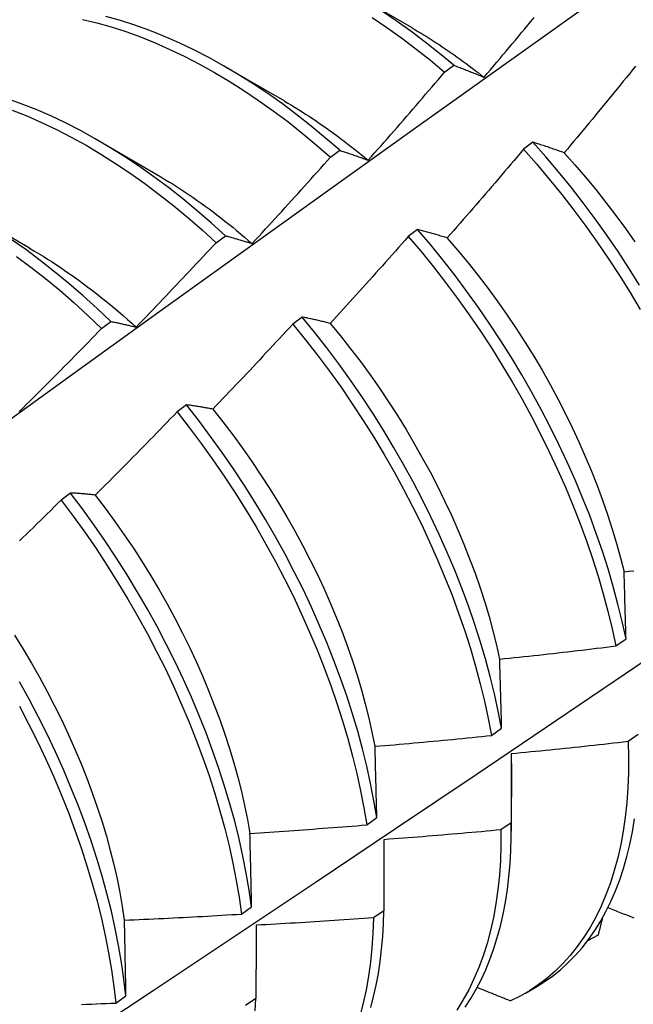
# Model space of a CAD drawing. Header units: inches. Extents: x 25 to 246, y 20 to 159.
# Tile 91 of 113: x 233.282 to 233.449, y 77.827 to 78.096. Entities that reach past the tile are written whole.
import ezdxf

# ---------------------------------------------------------------- set-up
doc = ezdxf.new("R2010")
doc.units = ezdxf.units.IN
doc.header["$MEASUREMENT"] = 0
doc.layers.add('Visible Edges(ANSI)', color=7, linetype='Continuous', lineweight=25)

msp = doc.modelspace()

# ---------------------------------------------------------------- linework, layer by layer
at = {"layer": 'Visible Edges(ANSI)'}
for p, q in [((233.37263, 78.10269), (233.38858, 78.09346)), ((233.33784, 78.08265), (233.35379, 78.07342)), ((233.39753, 78.08129), (233.40005, 78.08316)), ((233.30304, 78.06261), (233.31899, 78.05338)), ((233.42161, 78.06216), (233.41907, 78.06024)), ((233.36636, 78.05808), (233.36888, 78.05996)), ((233.26824, 78.04257), (233.28419, 78.03334)), ((233.39015, 78.03836), (233.3876, 78.03643)), ((233.33514, 78.03476), (233.33767, 78.03665)), ((233.35863, 78.01447), (233.35608, 78.01254)), ((233.30389, 78.01134), (233.30642, 78.01324)), ((233.32704, 77.99051), (233.32449, 77.98857)), ((233.29539, 77.96646), (233.29283, 77.96452)), ((233.4443, 77.92472), (233.44704, 77.9267)), ((233.41034, 77.90029), (233.41309, 77.90226)), ((233.45039, 77.90057), (233.44759, 77.89862)), ((233.41575, 77.89265), (233.41573, 77.87421)), ((233.37626, 77.87591), (233.37902, 77.87788)), ((233.41571, 77.87648), (233.41291, 77.87454)), ((233.38095, 77.87187), (233.38092, 77.85247)), ((233.34207, 77.85157), (233.34484, 77.85354)), ((233.38092, 77.85247), (233.3781, 77.85054)), ((233.43942, 77.84581), (233.43651, 77.84424)), ((233.41958, 77.83001), (233.42239, 77.83163)), ((233.30776, 77.82729), (233.31053, 77.82925)), ((233.34601, 77.82854), (233.34318, 77.82661))]:
    msp.add_line(p, q, dxfattribs=at)
at = {"layer": 'Visible Edges(ANSI)', "flags": 128}
for points in [[(233.08609, 77.84668), (233.10952, 77.86376), (233.13291, 77.88079), (233.15628, 77.89779), (233.17962, 77.91475), (233.20294, 77.93167), (233.22623, 77.94855), (233.24949, 77.96539), (233.27274, 77.98218), (233.29596, 77.99892), (233.31916, 78.01562), (233.34235, 78.03227), (233.36551, 78.04887), (233.38866, 78.06543), (233.4118, 78.08193), (233.43492, 78.09838)], [(233.40005, 78.08316), (233.39615, 78.08639), (233.39222, 78.0895), (233.38826, 78.09247), (233.38427, 78.0953), (233.38027, 78.09799)], [(233.29863, 78.09569), (233.30256, 78.09475), (233.30651, 78.09363), (233.3105, 78.09235), (233.3145, 78.0909), (233.31852, 78.08928), (233.32255, 78.08751), (233.32659, 78.08557), (233.33063, 78.08348), (233.33467, 78.08123), (233.3387, 78.07883), (233.34273, 78.07629), (233.34673, 78.07359), (233.35072, 78.07076), (233.35468, 78.06779), (233.35861, 78.06468), (233.3625, 78.06144), (233.36636, 78.05808)], [(233.36888, 78.05996), (233.36502, 78.06331), (233.36112, 78.06654), (233.35719, 78.06964), (233.35323, 78.0726), (233.34924, 78.07542), (233.34523, 78.07811), (233.34121, 78.08064), (233.33718, 78.08303), (233.33314, 78.08526), (233.32909, 78.08734), (233.32506, 78.08927), (233.32102, 78.09103), (233.31701, 78.09263), (233.313, 78.09407), (233.30902, 78.09534), (233.30507, 78.09644)], [(233.37776, 78.09617), (233.38177, 78.09347), (233.38575, 78.09063), (233.38971, 78.08765), (233.39364, 78.08453), (233.39753, 78.08129)], [(233.4083, 78.07989), (233.40915, 78.0809), (233.41001, 78.08191), (233.41087, 78.08293), (233.41172, 78.08394), (233.41258, 78.08495), (233.41343, 78.08597), (233.41429, 78.08699), (233.41514, 78.088), (233.41599, 78.08902), (233.41684, 78.09004), (233.41769, 78.09106), (233.41854, 78.09208), (233.41939, 78.0931), (233.42024, 78.09412), (233.42108, 78.09515), (233.42193, 78.09617)], [(233.38859, 78.0934), (233.38942, 78.09291), (233.39025, 78.09242), (233.39108, 78.09192), (233.39191, 78.09142), (233.39274, 78.09091), (233.39357, 78.09039), (233.39439, 78.08986), (233.39522, 78.08933), (233.39605, 78.08879), (233.39687, 78.08824), (233.3977, 78.08769), (233.39852, 78.08713), (233.39934, 78.08656), (233.40016, 78.08599), (233.40098, 78.0854), (233.4018, 78.08482), (233.40262, 78.08422), (233.40343, 78.08362), (233.40425, 78.08301), (233.40506, 78.0824), (233.40587, 78.08178), (233.40668, 78.08115), (233.40749, 78.08051), (233.4083, 78.07987)], [(233.20691, 77.75776), (233.22921, 77.77229), (233.25146, 77.78686), (233.27368, 77.80146), (233.29586, 77.81609), (233.318, 77.83076), (233.34009, 77.84545), (233.36215, 77.86017), (233.38416, 77.87491), (233.40614, 77.88969), (233.42808, 77.90448), (233.44997, 77.91931), (233.47183, 77.93415), (233.49364, 77.94902), (233.51542, 77.96391), (233.53715, 77.97882), (233.55885, 77.99375), (233.58051, 78.0087), (233.60212, 78.02366), (233.6237, 78.03864), (233.64524, 78.05364), (233.66673, 78.06865), (233.68819, 78.08367)], [(233.37665, 78.05726), (233.37753, 78.05825), (233.37841, 78.05924), (233.37929, 78.06024), (233.38017, 78.06123), (233.38104, 78.06223), (233.38192, 78.06322), (233.38279, 78.06422), (233.38366, 78.06522), (233.38454, 78.06622), (233.38541, 78.06722), (233.38628, 78.06822), (233.38715, 78.06922), (233.38802, 78.07022), (233.38889, 78.07122), (233.38976, 78.07222), (233.39062, 78.07323), (233.39149, 78.07423), (233.39235, 78.07524), (233.39322, 78.07624), (233.39408, 78.07725), (233.39494, 78.07826), (233.39581, 78.07927), (233.39667, 78.08028), (233.39753, 78.08129)], [(233.40005, 78.08316), (233.40038, 78.08303), (233.40072, 78.0829), (233.40105, 78.08278), (233.40139, 78.08265), (233.40173, 78.08252), (233.40207, 78.08239), (233.40241, 78.08226), (233.40275, 78.08213), (233.40309, 78.08199), (233.40343, 78.08186), (233.40378, 78.08172), (233.40412, 78.08159), (233.40446, 78.08145), (233.40481, 78.08132), (233.40515, 78.08118), (233.4055, 78.08104), (233.40585, 78.0809), (233.4062, 78.08076), (233.40654, 78.08061), (233.40689, 78.08047), (233.40724, 78.08033), (233.40759, 78.08018), (233.40794, 78.08003), (233.4083, 78.07989)], [(233.44964, 78.08293), (233.44881, 78.08189), (233.44797, 78.08086), (233.44713, 78.07982), (233.44629, 78.07879), (233.44545, 78.07776), (233.44461, 78.07673), (233.44376, 78.07569), (233.44292, 78.07466), (233.44208, 78.07363), (233.44123, 78.0726), (233.44039, 78.07158), (233.43954, 78.07055), (233.43869, 78.06952), (233.43785, 78.06849), (233.437, 78.06747), (233.43615, 78.06644), (233.4353, 78.06542), (233.43445, 78.0644), (233.43359, 78.06337), (233.43274, 78.06235), (233.43189, 78.06133), (233.43103, 78.06031), (233.43018, 78.05929)], [(233.33767, 78.03665), (233.33385, 78.04012), (233.32999, 78.04347), (233.32609, 78.04669), (233.32215, 78.04978), (233.31819, 78.05273), (233.3142, 78.05555), (233.3102, 78.05822), (233.30617, 78.06075), (233.30214, 78.06313), (233.2981, 78.06535), (233.29406, 78.06742), (233.29002, 78.06934), (233.28599, 78.07109), (233.28197, 78.07268), (233.27797, 78.07411)], [(233.35379, 78.0734), (233.35476, 78.07284), (233.35572, 78.07226), (233.35669, 78.07168), (233.35765, 78.07109), (233.35861, 78.07049), (233.35958, 78.06987), (233.36054, 78.06925), (233.3615, 78.06862), (233.36246, 78.06797), (233.36341, 78.06732), (233.36437, 78.06666), (233.36532, 78.06599), (233.36628, 78.06531), (233.36723, 78.06462), (233.36818, 78.06392), (233.36913, 78.06321), (233.37007, 78.06249), (233.37102, 78.06177), (233.37196, 78.06103), (233.3729, 78.06029), (233.37383, 78.05954), (233.37477, 78.05878), (233.3757, 78.05801), (233.37663, 78.05723)], [(233.27946, 78.07095), (233.28348, 78.06935), (233.28751, 78.06758), (233.29155, 78.06565), (233.29559, 78.06357), (233.29963, 78.06133), (233.30367, 78.05894), (233.30769, 78.0564), (233.3117, 78.05372), (233.31568, 78.05089), (233.31964, 78.04793), (233.32357, 78.04483), (233.32747, 78.0416), (233.33133, 78.03824), (233.33514, 78.03476)], [(233.43018, 78.05929), (233.42981, 78.05942), (233.42945, 78.05955), (233.42908, 78.05968), (233.42872, 78.0598), (233.42836, 78.05993), (233.42799, 78.06006), (233.42763, 78.06018), (233.42727, 78.0603), (233.42691, 78.06043), (233.42655, 78.06055), (233.4262, 78.06067), (233.42584, 78.06079), (233.42548, 78.06091), (233.42513, 78.06103), (233.42477, 78.06115), (233.42442, 78.06126), (233.42406, 78.06138), (233.42371, 78.06149), (233.42336, 78.06161), (233.42301, 78.06172), (233.42266, 78.06183), (233.42231, 78.06194), (233.42196, 78.06205), (233.42161, 78.06216)], [(233.45074, 78.02315), (233.44785, 78.02777), (233.44486, 78.03232), (233.44178, 78.03682), (233.43862, 78.04125), (233.43537, 78.0456), (233.43204, 78.04987), (233.42863, 78.05406), (233.42516, 78.05816), (233.42161, 78.06216)], [(233.36888, 78.05996), (233.36919, 78.05986), (233.36951, 78.05975), (233.36983, 78.05965), (233.37014, 78.05955), (233.37046, 78.05944), (233.37078, 78.05933), (233.3711, 78.05923), (233.37142, 78.05912), (233.37175, 78.05901), (233.37207, 78.0589), (233.37239, 78.05879), (233.37271, 78.05868), (233.37304, 78.05856), (233.37336, 78.05845), (233.37369, 78.05834), (233.37402, 78.05822), (233.37434, 78.0581), (233.37467, 78.05798), (233.375, 78.05787), (233.37533, 78.05775), (233.37566, 78.05763), (233.37599, 78.0575), (233.37632, 78.05738), (233.37665, 78.05726)], [(233.41907, 78.06024), (233.41821, 78.05923), (233.41735, 78.05821), (233.41649, 78.0572), (233.41563, 78.05618), (233.41477, 78.05517), (233.41391, 78.05415), (233.41305, 78.05314), (233.41218, 78.05213), (233.41132, 78.05112), (233.41045, 78.05011), (233.40959, 78.0491), (233.40872, 78.04809), (233.40785, 78.04708), (233.40698, 78.04608), (233.40611, 78.04507), (233.40524, 78.04406), (233.40437, 78.04306), (233.4035, 78.04205), (233.40263, 78.04105), (233.40176, 78.04005), (233.40088, 78.03905), (233.40001, 78.03805), (233.39913, 78.03705), (233.39826, 78.03605)], [(233.41907, 78.06024), (233.42261, 78.05623), (233.42608, 78.05213), (233.42948, 78.04793), (233.43281, 78.04365), (233.43605, 78.03929), (233.43921, 78.03486), (233.44228, 78.03036), (233.44526, 78.0258), (233.44814, 78.02118), (233.45093, 78.01651)], [(233.43015, 78.05927), (233.43308, 78.05599), (233.43595, 78.05265), (233.43877, 78.04923), (233.44153, 78.04575), (233.44423, 78.04221), (233.44686, 78.0386), (233.44943, 78.03495)], [(233.34498, 78.03453), (233.34588, 78.0355), (233.34678, 78.03648), (233.34768, 78.03745), (233.34858, 78.03843), (233.34947, 78.0394), (233.35037, 78.04038), (233.35126, 78.04135), (233.35216, 78.04233), (233.35305, 78.04331), (233.35394, 78.04429), (233.35484, 78.04527), (233.35573, 78.04625), (233.35662, 78.04723), (233.35751, 78.04821), (233.3584, 78.0492), (233.35928, 78.05018), (233.36017, 78.05116), (233.36106, 78.05215), (233.36194, 78.05314), (233.36283, 78.05412), (233.36371, 78.05511), (233.36459, 78.0561), (233.36547, 78.05709), (233.36636, 78.05808)], [(233.31898, 78.05335), (233.32008, 78.0527), (233.32118, 78.05204), (233.32228, 78.05137), (233.32338, 78.05069), (233.32448, 78.04999), (233.32558, 78.04928), (233.32667, 78.04855), (233.32777, 78.04782), (233.32886, 78.04707), (233.32995, 78.04631), (233.33104, 78.04554), (233.33213, 78.04476), (233.33321, 78.04396), (233.3343, 78.04316), (233.33538, 78.04234), (233.33646, 78.04151), (233.33753, 78.04067), (233.3386, 78.03982), (233.33967, 78.03895), (233.34074, 78.03808), (233.3418, 78.0372), (233.34286, 78.0363), (233.34392, 78.03539), (233.34497, 78.03448)], [(233.39826, 78.03605), (233.39791, 78.03615), (233.39756, 78.03626), (233.39722, 78.03636), (233.39687, 78.03647), (233.39653, 78.03657), (233.39619, 78.03667), (233.39585, 78.03677), (233.3955, 78.03687), (233.39516, 78.03697), (233.39482, 78.03707), (233.39449, 78.03717), (233.39415, 78.03727), (233.39381, 78.03736), (233.39347, 78.03746), (233.39314, 78.03755), (233.3928, 78.03765), (233.39247, 78.03774), (233.39213, 78.03783), (233.3918, 78.03792), (233.39147, 78.03801), (233.39114, 78.0381), (233.39081, 78.03819), (233.39048, 78.03827), (233.39015, 78.03836)], [(233.44704, 77.9267), (233.44601, 77.93141), (233.44484, 77.93616), (233.44355, 77.94095), (233.44213, 77.94576), (233.44058, 77.95059), (233.43891, 77.95544), (233.43712, 77.96029), (233.4352, 77.96515), (233.43316, 77.97001), (233.43101, 77.97485), (233.42874, 77.97968), (233.42636, 77.98449), (233.42387, 77.98927), (233.42127, 77.99402), (233.41857, 77.99873), (233.41577, 78.00339), (233.41287, 78.008), (233.40988, 78.01255), (233.4068, 78.01704), (233.40363, 78.02147), (233.40037, 78.02582), (233.39704, 78.03008), (233.39363, 78.03427), (233.39015, 78.03836)], [(233.30642, 78.01324), (233.30264, 78.01682), (233.29882, 78.02028), (233.29496, 78.02362), (233.29106, 78.02684), (233.28712, 78.02992), (233.28316, 78.03286), (233.27917, 78.03567)], [(233.33767, 78.03665), (233.33796, 78.03657), (233.33826, 78.0365), (233.33856, 78.03642), (233.33886, 78.03634), (233.33916, 78.03626), (233.33946, 78.03617), (233.33976, 78.03609), (233.34006, 78.03601), (233.34036, 78.03592), (233.34067, 78.03584), (233.34097, 78.03575), (233.34128, 78.03566), (233.34158, 78.03557), (233.34189, 78.03548), (233.34219, 78.03539), (233.3425, 78.0353), (233.34281, 78.03521), (233.34312, 78.03512), (233.34343, 78.03502), (233.34374, 78.03492), (233.34405, 78.03483), (233.34436, 78.03473), (233.34467, 78.03463), (233.34498, 78.03453)], [(233.3876, 78.03643), (233.38673, 78.03544), (233.38584, 78.03444), (233.38496, 78.03345), (233.38408, 78.03245), (233.3832, 78.03146), (233.38232, 78.03047), (233.38143, 78.02947), (233.38055, 78.02848), (233.37966, 78.02749), (233.37877, 78.0265), (233.37789, 78.02551), (233.377, 78.02452), (233.37611, 78.02354), (233.37522, 78.02255), (233.37433, 78.02157), (233.37344, 78.02058), (233.37255, 78.0196), (233.37165, 78.01861), (233.37076, 78.01763), (233.36986, 78.01665), (233.36897, 78.01567), (233.36807, 78.01469), (233.36718, 78.01371), (233.36628, 78.01273)], [(233.3876, 78.03643), (233.39108, 78.03233), (233.39448, 78.02814), (233.39781, 78.02387), (233.40106, 78.01951), (233.40422, 78.01509), (233.4073, 78.01059), (233.41029, 78.00603), (233.41318, 78.00142), (233.41597, 77.99675), (233.41866, 77.99204), (233.42125, 77.98729), (233.42373, 77.98251), (233.4261, 77.9777), (233.42836, 77.97287), (233.43051, 77.96802), (233.43254, 77.96316), (233.43444, 77.95831), (233.43623, 77.95345), (233.43789, 77.9486), (233.43943, 77.94377), (233.44084, 77.93896), (233.44212, 77.93418), (233.44328, 77.92943), (233.4443, 77.92472)], [(233.39823, 78.036), (233.40111, 78.03266), (233.40394, 78.02926), (233.4067, 78.02578), (233.4094, 78.02225), (233.41204, 78.01865), (233.41461, 78.015), (233.4171, 78.0113), (233.41952, 78.00756), (233.42186, 78.00376), (233.42412, 77.99994), (233.4263, 77.99607), (233.42839, 77.99218), (233.43041, 77.98827), (233.43233, 77.98433), (233.43417, 77.98038), (233.43592, 77.97642), (233.43758, 77.97245), (233.43915, 77.96849), (233.44062, 77.96452), (233.442, 77.96057), (233.44328, 77.95663), (233.44445, 77.9527), (233.44553, 77.9488), (233.44651, 77.94493)], [(233.28418, 78.03328), (233.28542, 78.03255), (233.28666, 78.03181), (233.2879, 78.03105), (233.28914, 78.03028), (233.29037, 78.02949), (233.2916, 78.02869), (233.29284, 78.02787), (233.29406, 78.02703), (233.29529, 78.02618), (233.29651, 78.02532), (233.29773, 78.02444), (233.29895, 78.02354), (233.30017, 78.02263), (233.30138, 78.02171), (233.30259, 78.02077), (233.30379, 78.01982), (233.30499, 78.01885), (233.30619, 78.01787), (233.30738, 78.01688), (233.30857, 78.01587), (233.30975, 78.01485), (233.31093, 78.01381), (233.31211, 78.01276), (233.31328, 78.0117)], [(233.31328, 78.01172), (233.3142, 78.01267), (233.31512, 78.01362), (233.31604, 78.01457), (233.31695, 78.01552), (233.31787, 78.01648), (233.31879, 78.01743), (233.3197, 78.01839), (233.32062, 78.01935), (233.32153, 78.0203), (233.32244, 78.02126), (233.32336, 78.02222), (233.32427, 78.02318), (233.32518, 78.02414), (233.32609, 78.0251), (233.327, 78.02606), (233.32791, 78.02703), (233.32881, 78.02799), (233.32972, 78.02896), (233.33063, 78.02992), (233.33153, 78.03089), (233.33244, 78.03186), (233.33334, 78.03282), (233.33424, 78.03379), (233.33514, 78.03476)], [(233.28065, 78.03103), (233.28461, 78.02807), (233.28854, 78.02498), (233.29244, 78.02176), (233.2963, 78.01841), (233.30012, 78.01493), (233.30389, 78.01134)], [(233.36628, 78.01273), (233.36595, 78.01281), (233.36563, 78.01289), (233.3653, 78.01298), (233.36497, 78.01306), (233.36465, 78.01314), (233.36433, 78.01321), (233.364, 78.01329), (233.36368, 78.01337), (233.36336, 78.01344), (233.36304, 78.01352), (233.36272, 78.01359), (233.3624, 78.01367), (233.36208, 78.01374), (233.36176, 78.01381), (233.36145, 78.01388), (233.36113, 78.01395), (233.36081, 78.01402), (233.3605, 78.01409), (233.36019, 78.01415), (233.35987, 78.01422), (233.35956, 78.01428), (233.35925, 78.01435), (233.35894, 78.01441), (233.35863, 78.01447)], [(233.41309, 77.90226), (233.41218, 77.90694), (233.41114, 77.91165), (233.40997, 77.9164), (233.40867, 77.92119), (233.40724, 77.926), (233.40569, 77.93084), (233.40401, 77.93569), (233.40221, 77.94054), (233.40028, 77.9454), (233.39824, 77.95026), (233.39608, 77.9551), (233.3938, 77.95993), (233.39142, 77.96474), (233.38892, 77.96952), (233.38632, 77.97426), (233.38361, 77.97897), (233.3808, 77.98363), (233.3779, 77.98823), (233.3749, 77.99278), (233.37181, 77.99727), (233.36864, 78.00169), (233.36538, 78.00603), (233.36204, 78.0103), (233.35863, 78.01447)], [(233.28154, 77.98881), (233.28248, 77.98974), (233.28342, 77.99067), (233.28436, 77.9916), (233.28529, 77.99253), (233.28623, 77.99346), (233.28717, 77.9944), (233.2881, 77.99533), (233.28904, 77.99627), (233.28997, 77.9972), (233.29091, 77.99814), (233.29184, 77.99908), (233.29277, 78.00002), (233.2937, 78.00095), (233.29463, 78.00189), (233.29556, 78.00284), (233.29649, 78.00378), (233.29742, 78.00472), (233.29834, 78.00566), (233.29927, 78.00661), (233.3002, 78.00755), (233.30112, 78.0085), (233.30205, 78.00945), (233.30297, 78.01039), (233.30389, 78.01134)], [(233.30642, 78.01324), (233.3067, 78.01319), (233.30697, 78.01313), (233.30725, 78.01308), (233.30753, 78.01303), (233.30782, 78.01297), (233.3081, 78.01291), (233.30838, 78.01285), (233.30866, 78.01279), (233.30895, 78.01273), (233.30923, 78.01267), (233.30951, 78.01261), (233.3098, 78.01255), (233.31009, 78.01248), (233.31037, 78.01242), (233.31066, 78.01235), (233.31095, 78.01229), (233.31124, 78.01222), (233.31153, 78.01215), (233.31182, 78.01208), (233.31211, 78.01201), (233.3124, 78.01194), (233.31269, 78.01186), (233.31298, 78.01179), (233.31328, 78.01172)], [(233.35608, 78.01254), (233.35518, 78.01156), (233.35428, 78.01059), (233.35337, 78.00962), (233.35247, 78.00864), (233.35157, 78.00767), (233.35066, 78.0067), (233.34976, 78.00573), (233.34885, 78.00476), (233.34794, 78.00379), (233.34704, 78.00282), (233.34613, 78.00185), (233.34522, 78.00088), (233.34431, 77.99992), (233.3434, 77.99895), (233.34249, 77.99799), (233.34158, 77.99702), (233.34066, 77.99606), (233.33975, 77.9951), (233.33883, 77.99414), (233.33792, 77.99318), (233.337, 77.99222), (233.33609, 77.99126), (233.33517, 77.9903), (233.33425, 77.98934)], [(233.35608, 78.01254), (233.35949, 78.00835), (233.36282, 78.00408), (233.36607, 77.99974), (233.36924, 77.99531), (233.37232, 77.99082), (233.37531, 77.98627), (233.37821, 77.98165), (233.38101, 77.97699), (233.38371, 77.97228), (233.3863, 77.96754), (233.38879, 77.96275), (233.39117, 77.95794), (233.39343, 77.95311), (233.39559, 77.94827), (233.39762, 77.94341), (233.39954, 77.93855), (233.40133, 77.9337), (233.403, 77.92885), (233.40455, 77.92402), (233.40596, 77.91921), (233.40725, 77.91442), (233.40841, 77.90967), (233.40944, 77.90496), (233.41034, 77.90029)], [(233.36627, 78.01272), (233.36909, 78.00931), (233.37185, 78.00584), (233.37455, 78.0023), (233.37717, 77.99869), (233.37973, 77.99504), (233.38223, 77.99133), (233.38464, 77.98758), (233.38699, 77.98378), (233.38925, 77.97995), (233.39144, 77.97609), (233.39355, 77.9722), (233.39557, 77.96828), (233.39751, 77.96435), (233.39936, 77.9604), (233.40112, 77.95644), (233.40278, 77.95248), (233.40435, 77.94852), (233.40583, 77.94456), (233.4072, 77.94061), (233.40848, 77.93667), (233.40965, 77.93275), (233.41072, 77.92886), (233.41168, 77.92498), (233.41254, 77.92114)], [(233.33425, 77.98934), (233.33394, 77.9894), (233.33363, 77.98946), (233.33333, 77.98952), (233.33302, 77.98957), (233.33271, 77.98963), (233.33241, 77.98968), (233.3321, 77.98974), (233.3318, 77.98979), (233.3315, 77.98984), (233.3312, 77.98989), (233.33089, 77.98994), (233.33059, 77.98999), (233.33029, 77.99004), (233.32999, 77.99009), (233.3297, 77.99013), (233.3294, 77.99018), (233.3291, 77.99022), (233.3288, 77.99027), (233.32851, 77.99031), (233.32821, 77.99035), (233.32792, 77.99039), (233.32763, 77.99043), (233.32733, 77.99047), (233.32704, 77.99051)], [(233.37902, 77.87788), (233.37824, 77.8825), (233.37732, 77.88717), (233.37628, 77.89189), (233.3751, 77.89665), (233.37379, 77.90144), (233.37236, 77.90625), (233.37079, 77.91109), (233.36911, 77.91593), (233.3673, 77.92079), (233.36537, 77.92565), (233.36331, 77.9305), (233.36115, 77.93535), (233.35887, 77.94018), (233.35647, 77.94498), (233.35397, 77.94976), (233.35136, 77.9545), (233.34865, 77.9592), (233.34584, 77.96386), (233.34293, 77.96847), (233.33992, 77.97301), (233.33683, 77.97749), (233.33365, 77.98191), (233.33039, 77.98625), (233.32704, 77.99051)], [(233.33422, 77.98932), (233.33698, 77.98584), (233.33968, 77.9823), (233.34231, 77.9787), (233.34488, 77.97505), (233.34738, 77.97134), (233.34981, 77.96759), (233.35216, 77.9638), (233.35443, 77.95998), (233.35663, 77.95612), (233.35874, 77.95223), (233.36077, 77.94832), (233.3627, 77.94439), (233.36455, 77.94045), (233.3663, 77.9365), (233.36796, 77.93254), (233.36952, 77.92857), (233.37098, 77.92461), (233.37235, 77.92066), (233.37362, 77.91672), (233.37479, 77.9128), (233.37586, 77.9089), (233.37683, 77.90502), (233.3777, 77.90117), (233.37847, 77.89736)], [(233.28126, 77.98886), (233.28154, 77.98881)], [(233.32449, 77.98857), (233.32357, 77.98761), (233.32264, 77.98666), (233.32172, 77.98571), (233.3208, 77.98475), (233.31987, 77.9838), (233.31895, 77.98285), (233.31802, 77.9819), (233.31709, 77.98096), (233.31617, 77.98001), (233.31524, 77.97906), (233.31431, 77.97812), (233.31338, 77.97717), (233.31245, 77.97623), (233.31152, 77.97528), (233.31059, 77.97434), (233.30965, 77.9734), (233.30872, 77.97246), (233.30779, 77.97152), (233.30685, 77.97058), (233.30591, 77.96964), (233.30498, 77.9687), (233.30404, 77.96777), (233.3031, 77.96683), (233.30216, 77.96589)], [(233.32449, 77.98857), (233.32782, 77.9843), (233.33108, 77.97996), (233.33426, 77.97554), (233.33734, 77.97105), (233.34034, 77.9665), (233.34324, 77.96189), (233.34605, 77.95723), (233.34875, 77.95252), (233.35135, 77.94778), (233.35385, 77.943), (233.35623, 77.93819), (233.3585, 77.93336), (233.36066, 77.92852), (233.3627, 77.92366), (233.36463, 77.9188), (233.36643, 77.91395), (233.36811, 77.9091), (233.36966, 77.90427), (233.37108, 77.89945), (233.37238, 77.89467), (233.37355, 77.88991), (233.37459, 77.8852), (233.37549, 77.88053), (233.37626, 77.87591)], [(233.30216, 77.96589), (233.30187, 77.96593), (233.30158, 77.96596), (233.30129, 77.966), (233.30101, 77.96603), (233.30072, 77.96606), (233.30043, 77.96609), (233.30014, 77.96612), (233.29986, 77.96614), (233.29957, 77.96617), (233.29929, 77.9662), (233.29901, 77.96622), (233.29872, 77.96625), (233.29844, 77.96627), (233.29816, 77.96629), (233.29788, 77.96631), (233.2976, 77.96633), (233.29732, 77.96635), (233.29704, 77.96637), (233.29677, 77.96639), (233.29649, 77.96641), (233.29621, 77.96642), (233.29594, 77.96644), (233.29566, 77.96645), (233.29539, 77.96646)], [(233.34484, 77.85354), (233.34418, 77.85811), (233.34339, 77.86274), (233.34247, 77.86741), (233.34141, 77.87213), (233.34023, 77.87689), (233.33891, 77.88168), (233.33747, 77.8865), (233.3359, 77.89133), (233.3342, 77.89618), (233.33239, 77.90104), (233.33045, 77.9059), (233.32839, 77.91075), (233.32622, 77.9156), (233.32393, 77.92042), (233.32153, 77.92523), (233.31902, 77.93), (233.3164, 77.93474), (233.31369, 77.93944), (233.31087, 77.9441), (233.30795, 77.9487), (233.30494, 77.95324), (233.30184, 77.95772), (233.29866, 77.96213), (233.29539, 77.96646)], [(233.30214, 77.96586), (233.30485, 77.96232), (233.30749, 77.95873), (233.31006, 77.95508), (233.31256, 77.95139), (233.31499, 77.94764), (233.31734, 77.94386), (233.31961, 77.94003), (233.3218, 77.93618), (233.3239, 77.93229), (233.32591, 77.92838), (233.32784, 77.92444), (233.32969, 77.9205), (233.33144, 77.91654), (233.3331, 77.91257), (233.33466, 77.90861), (233.33614, 77.90464), (233.33751, 77.90069), (233.33879, 77.89674), (233.33998, 77.89282), (233.34106, 77.88891), (233.34204, 77.88503), (233.34292, 77.88119), (233.34369, 77.87738), (233.34436, 77.8736)], [(233.29283, 77.96452), (233.29189, 77.96359), (233.29095, 77.96265), (233.29, 77.96172), (233.28906, 77.96079), (233.28811, 77.95987), (233.28717, 77.95894), (233.28622, 77.95801), (233.28527, 77.95708), (233.28433, 77.95616), (233.28338, 77.95524), (233.28243, 77.95431), (233.28148, 77.95339)], [(233.29283, 77.96452), (233.29609, 77.96018), (233.29927, 77.95576), (233.30236, 77.95128), (233.30536, 77.94673), (233.30827, 77.94213), (233.31108, 77.93747), (233.31379, 77.93277), (233.3164, 77.92802), (233.3189, 77.92324), (233.32129, 77.91844), (233.32357, 77.91361), (233.32574, 77.90877), (233.32779, 77.90391), (233.32972, 77.89905), (233.33153, 77.8942), (233.33321, 77.88935), (233.33477, 77.88451), (233.3362, 77.8797), (233.33751, 77.87491), (233.33869, 77.87016), (233.33973, 77.86544), (233.34064, 77.86076), (233.34142, 77.85614), (233.34207, 77.85157)], [(233.44652, 77.94493), (233.44784, 77.9451), (233.44916, 77.94526)], [(233.44704, 77.9267), (233.44702, 77.92747), (233.447, 77.92824), (233.44697, 77.92901), (233.44695, 77.92977), (233.44693, 77.93054), (233.44691, 77.93131), (233.44689, 77.93207), (233.44687, 77.93284), (233.44685, 77.9336), (233.44683, 77.93436), (233.44681, 77.93512), (233.44678, 77.93589), (233.44676, 77.93664), (233.44674, 77.9374), (233.44672, 77.93816), (233.4467, 77.93892), (233.44668, 77.93967), (233.44666, 77.94043), (233.44663, 77.94118), (233.44661, 77.94193), (233.44659, 77.94268), (233.44657, 77.94343), (233.44655, 77.94418), (233.44652, 77.94493)], [(233.28012, 77.92769), (233.28247, 77.92389), (233.28474, 77.92007), (233.28693, 77.9162), (233.28903, 77.91231), (233.29106, 77.9084), (233.29299, 77.90446), (233.29485, 77.90051), (233.29661, 77.89656), (233.29828, 77.89259), (233.29985, 77.88863), (233.30134, 77.88466), (233.30272, 77.88071), (233.30401, 77.87677), (233.30519, 77.87285), (233.30627, 77.86895), (233.30725, 77.86507), (233.30812, 77.86123), (233.30888, 77.85743), (233.30954, 77.85366), (233.31009, 77.84993)], [(233.41258, 77.92112), (233.4139, 77.92126), (233.41522, 77.9214), (233.41655, 77.92154), (233.41787, 77.92168), (233.41919, 77.92182), (233.42052, 77.92196), (233.42184, 77.92211), (233.42316, 77.92225), (233.42448, 77.9224), (233.4258, 77.92255), (233.42713, 77.9227), (233.42845, 77.92285), (233.42977, 77.923), (233.43109, 77.92315), (233.43241, 77.9233), (233.43373, 77.92345), (233.43506, 77.92361), (233.43638, 77.92376), (233.4377, 77.92392), (233.43902, 77.92408), (233.44034, 77.92424), (233.44166, 77.9244), (233.44298, 77.92456), (233.4443, 77.92472)], [(233.41309, 77.90226), (233.41307, 77.90306), (233.41305, 77.90386), (233.41303, 77.90465), (233.41301, 77.90545), (233.41299, 77.90624), (233.41296, 77.90703), (233.41294, 77.90782), (233.41292, 77.90861), (233.4129, 77.9094), (233.41288, 77.91019), (233.41286, 77.91098), (233.41284, 77.91176), (233.41282, 77.91255), (233.4128, 77.91333), (233.41277, 77.91412), (233.41275, 77.9149), (233.41273, 77.91568), (233.41271, 77.91646), (233.41269, 77.91724), (233.41267, 77.91802), (233.41264, 77.91879), (233.41262, 77.91957), (233.4126, 77.92035), (233.41258, 77.92112)], [(233.31053, 77.82925), (233.31, 77.83377), (233.30934, 77.83834), (233.30854, 77.84297), (233.30761, 77.84765), (233.30655, 77.85238), (233.30535, 77.85714), (233.30403, 77.86193), (233.30258, 77.86675), (233.301, 77.87158), (233.2993, 77.87643), (233.29748, 77.88129), (233.29553, 77.88615), (233.29347, 77.891), (233.29129, 77.89584), (233.28899, 77.90067), (233.28658, 77.90547), (233.28407, 77.91025), (233.28145, 77.91498)], [(233.28145, 77.90827), (233.28396, 77.90349), (233.28636, 77.89868), (233.28864, 77.89386), (233.29082, 77.88901), (233.29287, 77.88416), (233.29481, 77.8793), (233.29662, 77.87444), (233.29832, 77.8696), (233.29988, 77.86476), (233.30132, 77.85994), (233.30264, 77.85515), (233.30382, 77.8504), (233.30487, 77.84568), (233.30579, 77.841), (233.30658, 77.83638), (233.30724, 77.8318), (233.30776, 77.82729)], [(233.37853, 77.89734), (233.37986, 77.89745), (233.38118, 77.89757), (233.38251, 77.89768), (233.38384, 77.89779), (233.38516, 77.89791), (233.38649, 77.89802), (233.38781, 77.89814), (233.38914, 77.89826), (233.39047, 77.89838), (233.39179, 77.8985), (233.39312, 77.89862), (233.39444, 77.89874), (233.39577, 77.89887), (233.39709, 77.89899), (233.39842, 77.89912), (233.39974, 77.89924), (233.40107, 77.89937), (233.40239, 77.8995), (233.40372, 77.89963), (233.40504, 77.89976), (233.40637, 77.89989), (233.40769, 77.90002), (233.40902, 77.90016), (233.41034, 77.90029)], [(233.44759, 77.89862), (233.44771, 77.89433), (233.44769, 77.89012), (233.44754, 77.886), (233.44725, 77.88197), (233.44683, 77.87804), (233.44628, 77.87422), (233.4456, 77.87051), (233.44478, 77.8669), (233.44384, 77.86342), (233.44277, 77.86006), (233.44157, 77.85682), (233.44025, 77.85372), (233.4388, 77.85075), (233.43724, 77.84792), (233.43555, 77.84523), (233.43375, 77.84268), (233.43184, 77.84029), (233.42981, 77.83805), (233.42768, 77.83596), (233.42543, 77.83402), (233.42309, 77.83225), (233.42065, 77.83064), (233.41811, 77.8292), (233.41548, 77.82792)], [(233.44759, 77.89862), (233.44627, 77.89847), (233.44494, 77.89832), (233.44361, 77.89817), (233.44229, 77.89802), (233.44096, 77.89787), (233.43963, 77.89773), (233.43831, 77.89758), (233.43698, 77.89744), (233.43565, 77.8973), (233.43433, 77.89715), (233.433, 77.89701), (233.43167, 77.89687), (233.43034, 77.89674), (233.42901, 77.8966), (233.42769, 77.89646), (233.42636, 77.89633), (233.42503, 77.89619), (233.4237, 77.89606), (233.42237, 77.89593), (233.42104, 77.8958), (233.41971, 77.89567), (233.41839, 77.89554), (233.41706, 77.89541), (233.41573, 77.89529)], [(233.37902, 77.87788), (233.379, 77.8787), (233.37898, 77.87952), (233.37896, 77.88034), (233.37894, 77.88116), (233.37892, 77.88198), (233.3789, 77.88279), (233.37888, 77.88361), (233.37886, 77.88443), (233.37884, 77.88524), (233.37882, 77.88605), (233.3788, 77.88687), (233.37878, 77.88768), (233.37876, 77.88849), (233.37874, 77.8893), (233.37872, 77.89011), (233.3787, 77.89092), (233.37868, 77.89172), (233.37866, 77.89253), (233.37864, 77.89333), (233.37862, 77.89414), (233.37859, 77.89494), (233.37857, 77.89574), (233.37855, 77.89654), (233.37853, 77.89734)], [(233.41567, 77.89532), (233.41567, 77.89521), (233.41568, 77.89509), (233.41568, 77.89498), (233.41568, 77.89487), (233.41568, 77.89476), (233.41568, 77.89465), (233.41569, 77.89454), (233.41569, 77.89443), (233.41569, 77.89432), (233.41569, 77.89421), (233.41569, 77.8941), (233.41569, 77.89399), (233.41569, 77.89388), (233.4157, 77.89377), (233.4157, 77.89366), (233.4157, 77.89355), (233.4157, 77.89344), (233.4157, 77.89333), (233.4157, 77.89322), (233.4157, 77.89311), (233.4157, 77.893), (233.4157, 77.89289), (233.4157, 77.89278), (233.4157, 77.89268)], [(233.41573, 77.89529), (233.41573, 77.89451), (233.41573, 77.89374), (233.41572, 77.89297), (233.41572, 77.89219), (233.41572, 77.89141), (233.41572, 77.89064), (233.41572, 77.88986), (233.41572, 77.88908), (233.41572, 77.8883), (233.41572, 77.88752), (233.41572, 77.88674), (233.41572, 77.88595), (233.41572, 77.88517), (233.41572, 77.88439), (233.41572, 77.8836), (233.41572, 77.88281), (233.41572, 77.88203), (233.41572, 77.88124), (233.41572, 77.88045), (233.41571, 77.87966), (233.41571, 77.87886), (233.41571, 77.87807), (233.41571, 77.87728), (233.41571, 77.87648)], [(233.40315, 77.82619), (233.40469, 77.82857), (233.40614, 77.83106), (233.40749, 77.83367), (233.40875, 77.83639), (233.4099, 77.83921), (233.41095, 77.84214), (233.4119, 77.84517), (233.41275, 77.8483), (233.41349, 77.85153), (233.41413, 77.85484), (233.41466, 77.85825), (233.41509, 77.86174), (233.41541, 77.86531), (233.41562, 77.86896), (233.41572, 77.87269), (233.41571, 77.87648)], [(233.42239, 77.83163), (233.42472, 77.83307), (233.42697, 77.83465), (233.42913, 77.83637), (233.43119, 77.83824), (233.43316, 77.84024), (233.43504, 77.84238), (233.43682, 77.84465), (233.4385, 77.84705), (233.44007, 77.84957), (233.44154, 77.85223), (233.4429, 77.855), (233.44416, 77.85789), (233.44531, 77.8609), (233.44634, 77.86402), (233.44727, 77.86725), (233.44808, 77.87058), (233.44878, 77.87402), (233.44936, 77.87755)], [(233.34438, 77.8736), (233.34571, 77.87369), (233.34704, 77.87377), (233.34837, 77.87386), (233.3497, 77.87395), (233.35103, 77.87404), (233.35236, 77.87413), (233.35369, 77.87422), (233.35502, 77.87431), (233.35634, 77.8744), (233.35767, 77.87449), (233.359, 77.87459), (233.36033, 77.87468), (233.36166, 77.87478), (233.36299, 77.87488), (233.36432, 77.87498), (233.36564, 77.87508), (233.36697, 77.87518), (233.3683, 77.87528), (233.36963, 77.87538), (233.37095, 77.87548), (233.37228, 77.87559), (233.37361, 77.87569), (233.37494, 77.8758), (233.37626, 77.87591)], [(233.41291, 77.87454), (233.41158, 77.87442), (233.41025, 77.87429), (233.40892, 77.87417), (233.40759, 77.87405), (233.40626, 77.87393), (233.40492, 77.87382), (233.40359, 77.8737), (233.40226, 77.87358), (233.40093, 77.87347), (233.3996, 77.87335), (233.39827, 77.87324), (233.39694, 77.87313), (233.39561, 77.87302), (233.39427, 77.87291), (233.39294, 77.8728), (233.39161, 77.87269), (233.39028, 77.87259), (233.38895, 77.87248), (233.38761, 77.87238), (233.38628, 77.87227), (233.38495, 77.87217), (233.38362, 77.87207), (233.38228, 77.87197), (233.38095, 77.87187)], [(233.41291, 77.87454), (233.4129, 77.87033), (233.41275, 77.8662), (233.41247, 77.86217), (233.41206, 77.85824), (233.41152, 77.85441), (233.41084, 77.85068), (233.41004, 77.84708), (233.4091, 77.84358), (233.40804, 77.84022), (233.40685, 77.83697), (233.40553, 77.83386), (233.40409, 77.83088), (233.40253, 77.82804), (233.40086, 77.82535)], [(233.34484, 77.85354), (233.34482, 77.85439), (233.3448, 77.85523), (233.34478, 77.85608), (233.34477, 77.85692), (233.34475, 77.85776), (233.34473, 77.85861), (233.34471, 77.85945), (233.34469, 77.86029), (233.34468, 77.86113), (233.34466, 77.86196), (233.34464, 77.8628), (233.34462, 77.86364), (233.3446, 77.86447), (233.34458, 77.86531), (233.34456, 77.86614), (233.34454, 77.86698), (233.34452, 77.86781), (233.3445, 77.86864), (233.34448, 77.86947), (233.34446, 77.8703), (233.34444, 77.87113), (233.34442, 77.87195), (233.3444, 77.87278), (233.34438, 77.8736)], [(233.37737, 77.82607), (233.37815, 77.82909), (233.37884, 77.83219), (233.37943, 77.83538), (233.37993, 77.83865), (233.38032, 77.842), (233.38062, 77.84542), (233.38082, 77.84891), (233.38092, 77.85247)], [(233.4421, 77.85332), (233.44254, 77.85314), (233.44298, 77.85297), (233.44343, 77.8528), (233.44387, 77.85262), (233.44431, 77.85245), (233.44476, 77.85228), (233.4452, 77.8521), (233.44564, 77.85193), (233.44609, 77.85175), (233.44653, 77.85158), (233.44697, 77.85141), (233.44742, 77.85123), (233.44786, 77.85106), (233.44831, 77.85089), (233.44875, 77.85071), (233.4492, 77.85054)], [(233.31013, 77.84991), (233.31146, 77.84996), (233.3128, 77.85002), (233.31413, 77.85008), (233.31546, 77.85014), (233.31679, 77.85021), (233.31812, 77.85027), (233.31945, 77.85033), (233.32078, 77.8504), (233.32211, 77.85046), (233.32345, 77.85053), (233.32478, 77.8506), (233.32611, 77.85067), (233.32744, 77.85074), (233.32877, 77.85081), (233.3301, 77.85088), (233.33143, 77.85095), (233.33276, 77.85103), (233.33409, 77.8511), (233.33542, 77.85118), (233.33675, 77.85126), (233.33808, 77.85133), (233.33941, 77.85141), (233.34074, 77.85149), (233.34207, 77.85157)], [(233.31053, 77.82925), (233.31052, 77.83013), (233.3105, 77.831), (233.31049, 77.83186), (233.31047, 77.83273), (233.31046, 77.8336), (233.31044, 77.83447), (233.31043, 77.83533), (233.31041, 77.8362), (233.3104, 77.83706), (233.31038, 77.83792), (233.31036, 77.83879), (233.31035, 77.83965), (233.31033, 77.84051), (233.31031, 77.84137), (233.31029, 77.84222), (233.31028, 77.84308), (233.31026, 77.84394), (233.31024, 77.84479), (233.31022, 77.84565), (233.31021, 77.8465), (233.31019, 77.84735), (233.31017, 77.84821), (233.31015, 77.84906), (233.31013, 77.84991)], [(233.3781, 77.85054), (233.37677, 77.85044), (233.37544, 77.85034), (233.3741, 77.85025), (233.37277, 77.85016), (233.37143, 77.85007), (233.3701, 77.84997), (233.36877, 77.84988), (233.36743, 77.8498), (233.3661, 77.84971), (233.36476, 77.84962), (233.36343, 77.84954), (233.3621, 77.84945), (233.36076, 77.84937), (233.35943, 77.84929), (233.35809, 77.84921), (233.35676, 77.84913), (233.35542, 77.84905), (233.35409, 77.84897), (233.35275, 77.84889), (233.35142, 77.84882), (233.35008, 77.84874), (233.34875, 77.84867), (233.34741, 77.8486), (233.34608, 77.84852)], [(233.3781, 77.85054), (233.37797, 77.8464), (233.3777, 77.84237), (233.37729, 77.83843), (233.37676, 77.83459), (233.37609, 77.83086), (233.37529, 77.82725), (233.37436, 77.82375)], [(233.44059, 77.85048), (233.44054, 77.85028), (233.44049, 77.85009), (233.44045, 77.84989), (233.4404, 77.8497), (233.44035, 77.84951), (233.4403, 77.84931), (233.44025, 77.84912), (233.4402, 77.84892), (233.44015, 77.84873), (233.4401, 77.84853), (233.44006, 77.84834), (233.44001, 77.84814), (233.43996, 77.84795), (233.43991, 77.84776), (233.43986, 77.84756), (233.43981, 77.84737), (233.43976, 77.84717), (233.43971, 77.84698), (233.43966, 77.84678), (233.43961, 77.84659), (233.43957, 77.84639), (233.43952, 77.8462), (233.43947, 77.846), (233.43942, 77.84581)], [(233.34608, 77.84852), (233.34607, 77.8477), (233.34607, 77.84688), (233.34607, 77.84606), (233.34606, 77.84523), (233.34606, 77.8444), (233.34606, 77.84358), (233.34606, 77.84275), (233.34605, 77.84192), (233.34605, 77.84109), (233.34605, 77.84026), (233.34605, 77.83943), (233.34604, 77.8386), (233.34604, 77.83777), (233.34604, 77.83693), (233.34603, 77.8361), (233.34603, 77.83526), (233.34603, 77.83442), (233.34602, 77.83359), (233.34602, 77.83275), (233.34602, 77.83191), (233.34602, 77.83107), (233.34601, 77.83022), (233.34601, 77.82938), (233.34601, 77.82854)], [(233.40642, 77.83157), (233.40679, 77.83142), (233.40717, 77.83126), (233.40755, 77.83111), (233.40792, 77.83096), (233.4083, 77.83081), (233.40868, 77.83065), (233.40905, 77.8305), (233.40943, 77.83035), (233.40981, 77.8302), (233.41019, 77.83005), (233.41056, 77.82989), (233.41094, 77.82974), (233.41132, 77.82959), (233.4117, 77.82944), (233.41207, 77.82928), (233.41245, 77.82913), (233.41283, 77.82898), (233.41321, 77.82883), (233.41358, 77.82868), (233.41396, 77.82852), (233.41434, 77.82837), (233.41472, 77.82822), (233.4151, 77.82807), (233.41548, 77.82792)], [(233.34581, 77.82521), (233.34601, 77.82854)], [(233.29843, 77.82693), (233.29977, 77.82698), (233.3011, 77.82703), (233.30243, 77.82708), (233.30376, 77.82713), (233.30509, 77.82719), (233.30643, 77.82724), (233.30776, 77.82729)]]:
    msp.add_lwpolyline(points, dxfattribs=at)

doc.saveas('drawing.dxf')
